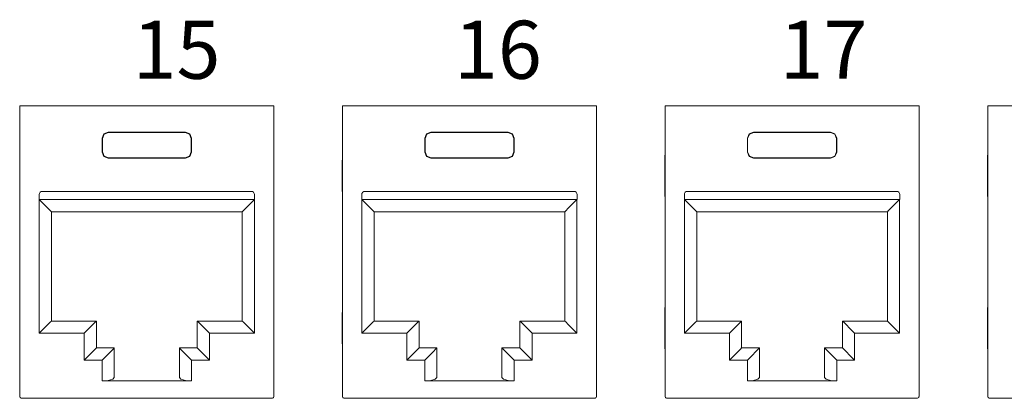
# Model space of a CAD drawing. Header units: millimetres. Extents: x 83969 to 164243, y -22860 to 4849.
# Tile 146 of 156: x 163523.52 to 163526.72, y -21356.96 to -21355.73. Entities that reach past the tile are written whole.
import ezdxf

# ---------------------------------------------------------------- set-up
doc = ezdxf.new("R2010")
doc.units = ezdxf.units.MM
doc.layers.get('0').update_dxf_attribs({"color": 251, "lineweight": 0})
doc.styles.add('_LANSTER_01', font='romans.shx')

# ---------------------------------------------------------------- blocks, each defined once
blk = doc.blocks.new('Panel modularny_24_port_1U')
at = {"color": 0, "linetype": 'Continuous'}
for p, q in [((29.44902771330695, 2.956395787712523), (29.46793702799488, 2.956395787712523)), ((29.44902771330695, 2.956395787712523), (29.44902771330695, 1.455287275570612)), ((29.46793702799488, 2.956395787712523), (29.47107457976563, 2.956395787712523)), ((29.47107457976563, 2.956395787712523), (29.47843543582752, 2.956395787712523)), ((30.73157655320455, 2.956395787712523), (29.47843543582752, 2.956395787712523)), ((30.73893740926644, 2.956395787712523), (30.73157655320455, 2.956395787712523)), ((30.74207706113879, 2.956395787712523), (30.73893740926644, 2.956395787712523)), ((30.76098427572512, 2.956395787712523), (30.74207706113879, 2.956395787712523)), ((30.76098427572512, 2.956395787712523), (30.76098427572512, 1.455287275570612)), ((31.11590271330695, 2.956395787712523), (31.13481202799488, 2.956395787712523)), ((31.11590271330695, 2.956395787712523), (31.11590271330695, 1.455287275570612)), ((31.13481202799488, 2.956395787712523), (31.13794957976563, 2.956395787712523)), ((31.13794957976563, 2.956395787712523), (31.14531043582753, 2.956395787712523)), ((32.39845155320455, 2.956395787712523), (31.14531043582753, 2.956395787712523)), ((32.40581240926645, 2.956395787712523), (32.39845155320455, 2.956395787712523)), ((32.40895206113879, 2.956395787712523), (32.40581240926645, 2.956395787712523)), ((32.42785927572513, 2.956395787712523), (32.40895206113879, 2.956395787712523)), ((32.42785927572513, 2.956395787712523), (32.42785927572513, 1.455287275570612)), ((32.78277771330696, 2.956395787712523), (32.80168702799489, 2.956395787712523)), ((32.78277771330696, 2.956395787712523), (32.78277771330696, 1.455287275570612)), ((32.80168702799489, 2.956395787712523), (32.80482457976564, 2.956395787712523)), ((32.80482457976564, 2.956395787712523), (32.81218543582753, 2.956395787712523)), ((34.06532655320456, 2.956395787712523), (32.81218543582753, 2.956395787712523)), ((34.07268740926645, 2.956395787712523), (34.06532655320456, 2.956395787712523)), ((34.0758270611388, 2.956395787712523), (34.07268740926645, 2.956395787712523)), ((34.0947342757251, 2.956395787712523), (34.0758270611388, 2.956395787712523)), ((34.0947342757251, 2.956395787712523), (34.0947342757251, 1.455287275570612)), ((34.44965271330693, 2.956395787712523), (34.46856202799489, 2.956395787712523)), ((34.44965271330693, 2.956395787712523), (34.44965271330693, 1.455287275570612)), ((34.46856202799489, 2.956395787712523), (34.47169957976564, 2.956395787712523)), ((34.47169957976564, 2.956395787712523), (34.47906043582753, 2.956395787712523)), ((35.73220155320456, 2.956395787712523), (34.47906043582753, 2.956395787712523)), ((29.87399587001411, 2.788396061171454), (29.88321951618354, 2.810667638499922)), ((29.88468538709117, 2.809201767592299), (29.87546174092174, 2.786930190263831)), ((29.88321951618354, 2.810667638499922), (29.90549109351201, 2.819891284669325)), ((29.90695696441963, 2.818425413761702), (29.88468538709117, 2.809201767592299)), ((29.90549109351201, 2.819891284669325), (30.30452089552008, 2.819891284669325)), ((29.90549109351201, 2.819891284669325), (29.90695696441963, 2.818425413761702)), ((30.30305502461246, 2.818425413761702), (29.90695696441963, 2.818425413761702)), ((30.30452089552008, 2.819891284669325), (30.30305502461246, 2.818425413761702)), ((30.30305502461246, 2.818425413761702), (30.32532660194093, 2.809201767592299)), ((30.32679247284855, 2.810667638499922), (30.30452089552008, 2.819891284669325)), ((30.32532660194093, 2.809201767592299), (30.33455024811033, 2.786930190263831)), ((30.33601821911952, 2.788396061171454), (30.32679247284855, 2.810667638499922)), ((31.54087087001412, 2.788396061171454), (31.55009451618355, 2.810667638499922)), ((31.55156038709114, 2.809201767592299), (31.54233674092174, 2.786930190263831)), ((31.55009451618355, 2.810667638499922), (31.57236609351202, 2.819891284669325)), ((31.57383196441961, 2.818425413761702), (31.55156038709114, 2.809201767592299)), ((31.57236609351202, 2.819891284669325), (31.97139589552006, 2.819891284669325)), ((31.57236609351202, 2.819891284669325), (31.57383196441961, 2.818425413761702)), ((31.96993002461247, 2.818425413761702), (31.57383196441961, 2.818425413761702)), ((31.97139589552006, 2.819891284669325), (31.96993002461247, 2.818425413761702)), ((31.96993002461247, 2.818425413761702), (31.99220160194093, 2.809201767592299)), ((31.99366747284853, 2.810667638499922), (31.97139589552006, 2.819891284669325)), ((31.99220160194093, 2.809201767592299), (32.00142524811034, 2.786930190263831)), ((32.00289321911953, 2.788396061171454), (31.99366747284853, 2.810667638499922)), ((33.20774587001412, 2.788396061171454), (33.21696951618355, 2.810667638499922)), ((33.21843538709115, 2.809201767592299), (33.20921174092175, 2.786930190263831)), ((33.21696951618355, 2.810667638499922), (33.23924109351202, 2.819891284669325)), ((33.24070696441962, 2.818425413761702), (33.21843538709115, 2.809201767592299)), ((33.23924109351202, 2.819891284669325), (33.63827089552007, 2.819891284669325)), ((33.23924109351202, 2.819891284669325), (33.24070696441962, 2.818425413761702)), ((33.63680502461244, 2.818425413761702), (33.24070696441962, 2.818425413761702)), ((33.63827089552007, 2.819891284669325), (33.63680502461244, 2.818425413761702)), ((33.63680502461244, 2.818425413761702), (33.65907660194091, 2.809201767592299)), ((33.66054247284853, 2.810667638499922), (33.63827089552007, 2.819891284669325)), ((33.65907660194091, 2.809201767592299), (33.66830024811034, 2.786930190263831)), ((33.66976821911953, 2.788396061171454), (33.66054247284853, 2.810667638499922)), ((29.87399587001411, 2.716982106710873), (29.87399587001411, 2.788396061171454)), ((29.87546174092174, 2.786930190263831), (29.87399587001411, 2.788396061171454)), ((29.87546174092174, 2.718447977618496), (29.87546174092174, 2.786930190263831)), ((30.33455024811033, 2.786930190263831), (30.33601821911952, 2.788396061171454)), ((30.33455024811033, 2.718447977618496), (30.33455024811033, 2.786930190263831)), ((30.33601821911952, 2.716982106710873), (30.33601821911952, 2.788396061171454)), ((31.54087087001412, 2.716982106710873), (31.54087087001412, 2.788396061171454)), ((31.54233674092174, 2.786930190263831), (31.54087087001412, 2.788396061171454)), ((31.54233674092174, 2.718447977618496), (31.54233674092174, 2.786930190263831)), ((32.00142524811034, 2.786930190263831), (32.00289321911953, 2.788396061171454)), ((32.00142524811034, 2.718447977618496), (32.00142524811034, 2.786930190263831)), ((32.00289321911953, 2.716982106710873), (32.00289321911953, 2.788396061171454)), ((33.20774587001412, 2.716982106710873), (33.20774587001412, 2.788396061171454)), ((33.20921174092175, 2.786930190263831), (33.20774587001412, 2.788396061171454)), ((33.20921174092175, 2.718447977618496), (33.20921174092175, 2.786930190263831)), ((33.66830024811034, 2.786930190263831), (33.66976821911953, 2.788396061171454)), ((33.66830024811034, 2.718447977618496), (33.66830024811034, 2.786930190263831)), ((33.66976821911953, 2.716982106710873), (33.66976821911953, 2.788396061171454)), ((29.44902771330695, 2.712645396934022), (29.44836408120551, 2.690359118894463)), ((29.87546174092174, 2.718447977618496), (29.87399587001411, 2.716982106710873)), ((29.88321951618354, 2.694710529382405), (29.87399587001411, 2.716982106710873)), ((29.87546174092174, 2.718447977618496), (29.88468538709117, 2.69617640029)), ((30.33455024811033, 2.718447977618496), (30.32532660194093, 2.69617640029)), ((30.32679247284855, 2.694710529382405), (30.33601821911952, 2.716982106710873)), ((30.33455024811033, 2.718447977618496), (30.33601821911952, 2.716982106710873)), ((30.76164790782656, 2.690359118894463), (30.76098427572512, 2.712645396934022)), ((31.11590271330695, 2.712645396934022), (31.11523908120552, 2.690359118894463)), ((31.54233674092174, 2.718447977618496), (31.54087087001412, 2.716982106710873)), ((31.55009451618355, 2.694710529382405), (31.54087087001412, 2.716982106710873)), ((31.54233674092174, 2.718447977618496), (31.55156038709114, 2.69617640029)), ((32.00142524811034, 2.718447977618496), (31.99220160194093, 2.69617640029)), ((31.99366747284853, 2.694710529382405), (32.00289321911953, 2.716982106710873)), ((32.00142524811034, 2.718447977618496), (32.00289321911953, 2.716982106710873)), ((32.42852290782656, 2.690359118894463), (32.42785927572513, 2.712645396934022)), ((32.78277771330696, 2.712645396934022), (32.78211408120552, 2.690359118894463)), ((33.20921174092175, 2.718447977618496), (33.20774587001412, 2.716982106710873)), ((33.21696951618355, 2.694710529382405), (33.20774587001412, 2.716982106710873)), ((33.20921174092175, 2.718447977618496), (33.21843538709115, 2.69617640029)), ((33.66830024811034, 2.718447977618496), (33.65907660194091, 2.69617640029)), ((33.66054247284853, 2.694710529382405), (33.66976821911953, 2.716982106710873)), ((33.66830024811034, 2.718447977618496), (33.66976821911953, 2.716982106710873)), ((34.09539790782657, 2.690359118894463), (34.0947342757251, 2.712645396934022)), ((34.44965271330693, 2.712645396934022), (34.44898908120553, 2.690359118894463)), ((29.44836408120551, 2.690359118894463), (29.4481246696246, 2.662007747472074)), ((29.4481246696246, 2.662007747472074), (29.4481246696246, 2.525501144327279)), ((29.90549109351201, 2.685484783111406), (29.88321951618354, 2.694710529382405)), ((29.88468538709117, 2.69617640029), (29.90695696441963, 2.686952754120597)), ((29.90695696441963, 2.686952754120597), (29.90549109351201, 2.685484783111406)), ((29.90549109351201, 2.685484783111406), (30.30452089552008, 2.685484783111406)), ((30.30305502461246, 2.686952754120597), (29.90695696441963, 2.686952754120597)), ((30.32532660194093, 2.69617640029), (30.30305502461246, 2.686952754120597)), ((30.30305502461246, 2.686952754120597), (30.30452089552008, 2.685484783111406)), ((30.30452089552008, 2.685484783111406), (30.32679247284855, 2.694710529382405)), ((30.76188731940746, 2.662007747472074), (30.76164790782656, 2.690359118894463)), ((30.76188731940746, 2.662007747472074), (30.76188731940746, 2.525501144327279)), ((31.11523908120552, 2.690359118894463), (31.11499966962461, 2.662007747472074)), ((31.11499966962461, 2.662007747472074), (31.11499966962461, 2.525501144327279)), ((31.57236609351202, 2.685484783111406), (31.55009451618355, 2.694710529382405)), ((31.55156038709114, 2.69617640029), (31.57383196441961, 2.686952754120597)), ((31.57383196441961, 2.686952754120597), (31.57236609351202, 2.685484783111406)), ((31.57236609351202, 2.685484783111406), (31.97139589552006, 2.685484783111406)), ((31.96993002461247, 2.686952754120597), (31.57383196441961, 2.686952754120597)), ((31.99220160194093, 2.69617640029), (31.96993002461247, 2.686952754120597)), ((31.96993002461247, 2.686952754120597), (31.97139589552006, 2.685484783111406)), ((31.97139589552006, 2.685484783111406), (31.99366747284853, 2.694710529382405)), ((32.42876231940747, 2.662007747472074), (32.42852290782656, 2.690359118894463)), ((32.42876231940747, 2.662007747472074), (32.42876231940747, 2.525501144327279)), ((32.78211408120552, 2.690359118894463), (32.78187466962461, 2.662007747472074)), ((32.78187466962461, 2.662007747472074), (32.78187466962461, 2.525501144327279)), ((33.23924109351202, 2.685484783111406), (33.21696951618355, 2.694710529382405)), ((33.21843538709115, 2.69617640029), (33.24070696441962, 2.686952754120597)), ((33.24070696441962, 2.686952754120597), (33.23924109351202, 2.685484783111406)), ((33.23924109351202, 2.685484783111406), (33.63827089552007, 2.685484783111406)), ((33.63680502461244, 2.686952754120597), (33.24070696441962, 2.686952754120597)), ((33.65907660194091, 2.69617640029), (33.63680502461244, 2.686952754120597)), ((33.63680502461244, 2.686952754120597), (33.63827089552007, 2.685484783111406)), ((33.63827089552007, 2.685484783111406), (33.66054247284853, 2.694710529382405)), ((34.09563731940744, 2.662007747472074), (34.09539790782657, 2.690359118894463)), ((34.09563731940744, 2.662007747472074), (34.09563731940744, 2.525501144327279)), ((34.44898908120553, 2.690359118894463), (34.44874966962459, 2.662007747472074)), ((34.44874966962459, 2.662007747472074), (34.44874966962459, 2.525501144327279)), ((29.4481246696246, 2.525501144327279), (29.44836408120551, 2.497147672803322)), ((29.44836408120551, 2.497147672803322), (29.44902771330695, 2.47486349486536)), ((29.54848012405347, 2.497256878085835), (29.54848012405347, 2.472055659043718)), ((30.64473315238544, 2.514057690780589), (29.56528093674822, 2.514057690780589)), ((30.6615339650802, 2.497256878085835), (30.6615339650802, 2.472055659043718)), ((30.76098427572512, 2.47486349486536), (30.76164790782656, 2.497147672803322)), ((30.76164790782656, 2.497147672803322), (30.76188731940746, 2.525501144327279)), ((31.11499966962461, 2.525501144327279), (31.11523908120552, 2.497147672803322)), ((31.11523908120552, 2.497147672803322), (31.11590271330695, 2.47486349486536)), ((31.21535512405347, 2.497256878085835), (31.21535512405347, 2.472055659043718)), ((32.31160815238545, 2.514057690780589), (31.23215593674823, 2.514057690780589)), ((32.32840896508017, 2.497256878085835), (32.32840896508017, 2.472055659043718)), ((32.42785927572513, 2.47486349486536), (32.42852290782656, 2.497147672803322)), ((32.42852290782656, 2.497147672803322), (32.42876231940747, 2.525501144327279)), ((32.78187466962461, 2.525501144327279), (32.78211408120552, 2.497147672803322)), ((32.78211408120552, 2.497147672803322), (32.78277771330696, 2.47486349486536)), ((32.88223012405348, 2.497256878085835), (32.88223012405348, 2.472055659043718)), ((33.97848315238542, 2.514057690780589), (32.89903093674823, 2.514057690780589)), ((33.99528396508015, 2.497256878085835), (33.99528396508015, 2.472055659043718)), ((34.0947342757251, 2.47486349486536), (34.09539790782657, 2.497147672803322)), ((34.09539790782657, 2.497147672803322), (34.09563731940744, 2.525501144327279)), ((34.44874966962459, 2.525501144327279), (34.44898908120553, 2.497147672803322)), ((34.44898908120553, 2.497147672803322), (34.44965271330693, 2.47486349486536)), ((30.6615339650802, 2.472055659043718), (29.54848012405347, 2.472055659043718)), ((29.54953017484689, 2.472055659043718), (29.57363934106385, 2.447946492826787)), ((29.54953017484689, 1.781122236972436), (29.54953017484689, 2.472055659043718)), ((29.57363934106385, 2.447946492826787), (29.59407962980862, 2.427506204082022)), ((30.63637264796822, 2.447946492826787), (30.61593235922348, 2.427506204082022)), ((30.66048391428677, 2.472055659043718), (30.63637264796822, 2.447946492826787)), ((30.66048391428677, 1.781122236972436), (30.66048391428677, 2.472055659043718)), ((32.32840896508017, 2.472055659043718), (31.21535512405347, 2.472055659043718)), ((31.2164051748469, 2.472055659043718), (31.24051434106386, 2.447946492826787)), ((31.2164051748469, 1.781122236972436), (31.2164051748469, 2.472055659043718)), ((31.24051434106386, 2.447946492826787), (31.26095462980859, 2.427506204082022)), ((32.30324764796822, 2.447946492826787), (32.28280735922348, 2.427506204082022)), ((32.32735891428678, 2.472055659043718), (32.30324764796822, 2.447946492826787)), ((32.32735891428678, 1.781122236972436), (32.32735891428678, 2.472055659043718)), ((33.99528396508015, 2.472055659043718), (32.88223012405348, 2.472055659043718)), ((32.8832801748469, 2.472055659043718), (32.90738934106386, 2.447946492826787)), ((32.8832801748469, 1.781122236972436), (32.8832801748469, 2.472055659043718)), ((32.90738934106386, 2.447946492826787), (32.9278296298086, 2.427506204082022)), ((33.9701226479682, 2.447946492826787), (33.94968235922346, 2.427506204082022)), ((33.99423391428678, 2.472055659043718), (33.9701226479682, 2.447946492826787)), ((33.99423391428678, 1.781122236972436), (33.99423391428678, 2.472055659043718)), ((29.59407962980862, 2.427506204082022), (29.60773659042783, 2.413849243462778)), ((29.60773659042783, 2.413849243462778), (29.61253322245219, 2.409052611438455)), ((29.61253322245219, 2.409052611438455), (29.61253322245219, 1.844125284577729)), ((29.61253322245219, 2.409052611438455), (30.59748086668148, 2.409052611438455)), ((30.60227539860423, 2.413849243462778), (30.59748086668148, 2.409052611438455)), ((30.59748086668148, 2.409052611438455), (30.59748086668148, 1.844125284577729)), ((30.61593235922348, 2.427506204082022), (30.60227539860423, 2.413849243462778)), ((31.26095462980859, 2.427506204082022), (31.27461159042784, 2.413849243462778)), ((31.27461159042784, 2.413849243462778), (31.27940822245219, 2.409052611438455)), ((31.27940822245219, 2.409052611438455), (31.27940822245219, 1.844125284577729)), ((31.27940822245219, 2.409052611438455), (32.26435586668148, 2.409052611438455)), ((32.26915039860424, 2.413849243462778), (32.26435586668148, 2.409052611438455)), ((32.26435586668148, 2.409052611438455), (32.26435586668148, 1.844125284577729)), ((32.28280735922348, 2.427506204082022), (32.26915039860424, 2.413849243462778)), ((32.9278296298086, 2.427506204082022), (32.94148659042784, 2.413849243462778)), ((32.94148659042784, 2.413849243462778), (32.94628322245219, 2.409052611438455)), ((32.94628322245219, 2.409052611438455), (32.94628322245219, 1.844125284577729)), ((32.94628322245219, 2.409052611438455), (33.93123086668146, 2.409052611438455)), ((33.93602539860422, 2.413849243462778), (33.93123086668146, 2.409052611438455)), ((33.93123086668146, 2.409052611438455), (33.93123086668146, 1.844125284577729)), ((33.94968235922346, 2.427506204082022), (33.93602539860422, 2.413849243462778)), ((29.44836408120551, 1.903568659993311), (29.4481246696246, 1.875217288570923)), ((29.44902771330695, 1.925854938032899), (29.44836408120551, 1.903568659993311)), ((30.76164790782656, 1.903568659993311), (30.76098427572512, 1.925854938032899)), ((30.76188731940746, 1.875217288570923), (30.76164790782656, 1.903568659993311)), ((31.11523908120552, 1.903568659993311), (31.11499966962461, 1.875217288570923)), ((31.11590271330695, 1.925854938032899), (31.11523908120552, 1.903568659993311)), ((32.42852290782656, 1.903568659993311), (32.42785927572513, 1.925854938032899)), ((32.42876231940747, 1.875217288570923), (32.42852290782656, 1.903568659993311)), ((32.78211408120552, 1.903568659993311), (32.78187466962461, 1.875217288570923)), ((32.78277771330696, 1.925854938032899), (32.78211408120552, 1.903568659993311)), ((34.09539790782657, 1.903568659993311), (34.0947342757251, 1.925854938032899)), ((34.09563731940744, 1.875217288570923), (34.09539790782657, 1.903568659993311)), ((34.44898908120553, 1.903568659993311), (34.44874966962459, 1.875217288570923)), ((34.44965271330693, 1.925854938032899), (34.44898908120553, 1.903568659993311)), ((29.4481246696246, 1.875217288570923), (29.4481246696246, 1.738710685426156)), ((29.60773659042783, 1.839330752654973), (29.59407962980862, 1.825671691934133)), ((29.61253322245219, 1.844125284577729), (29.60773659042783, 1.839330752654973)), ((29.84459234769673, 1.844125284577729), (29.61253322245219, 1.844125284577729)), ((29.83979781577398, 1.839330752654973), (29.82614085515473, 1.825671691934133)), ((29.84459234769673, 1.844125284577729), (29.83979781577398, 1.839330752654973)), ((29.84459234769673, 1.705518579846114), (29.84459234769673, 1.844125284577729)), ((30.36541964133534, 1.705518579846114), (30.36541964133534, 1.844125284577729)), ((30.36541964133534, 1.844125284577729), (30.59748086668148, 1.844125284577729)), ((30.36541964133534, 1.844125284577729), (30.37021417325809, 1.839330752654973)), ((30.37021417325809, 1.839330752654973), (30.38387113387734, 1.825671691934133)), ((30.59748086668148, 1.844125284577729), (30.60227539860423, 1.839330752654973)), ((30.60227539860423, 1.839330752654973), (30.61593235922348, 1.825671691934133)), ((30.76188731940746, 1.875217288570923), (30.76188731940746, 1.738710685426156)), ((31.11499966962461, 1.875217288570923), (31.11499966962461, 1.738710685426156)), ((31.27461159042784, 1.839330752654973), (31.26095462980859, 1.825671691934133)), ((31.27940822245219, 1.844125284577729), (31.27461159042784, 1.839330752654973)), ((31.51146734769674, 1.844125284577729), (31.27940822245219, 1.844125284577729)), ((31.50667281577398, 1.839330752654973), (31.49301585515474, 1.825671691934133)), ((31.51146734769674, 1.844125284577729), (31.50667281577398, 1.839330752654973)), ((31.51146734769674, 1.705518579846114), (31.51146734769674, 1.844125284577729)), ((32.03229464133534, 1.705518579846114), (32.03229464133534, 1.844125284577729)), ((32.03229464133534, 1.844125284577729), (32.26435586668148, 1.844125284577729)), ((32.03229464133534, 1.844125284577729), (32.0370891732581, 1.839330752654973)), ((32.0370891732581, 1.839330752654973), (32.05074613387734, 1.825671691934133)), ((32.26435586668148, 1.844125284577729), (32.26915039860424, 1.839330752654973)), ((32.26915039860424, 1.839330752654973), (32.28280735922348, 1.825671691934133)), ((32.42876231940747, 1.875217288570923), (32.42876231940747, 1.738710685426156)), ((32.78187466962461, 1.875217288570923), (32.78187466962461, 1.738710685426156)), ((32.94148659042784, 1.839330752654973), (32.9278296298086, 1.825671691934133)), ((32.94628322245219, 1.844125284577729), (32.94148659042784, 1.839330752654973)), ((33.17834234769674, 1.844125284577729), (32.94628322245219, 1.844125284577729)), ((33.17354781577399, 1.839330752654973), (33.15989085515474, 1.825671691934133)), ((33.17834234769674, 1.844125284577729), (33.17354781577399, 1.839330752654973)), ((33.17834234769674, 1.705518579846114), (33.17834234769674, 1.844125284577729)), ((33.69916964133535, 1.705518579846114), (33.69916964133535, 1.844125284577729)), ((33.69916964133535, 1.844125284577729), (33.93123086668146, 1.844125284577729)), ((33.69916964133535, 1.844125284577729), (33.7039641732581, 1.839330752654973)), ((33.7039641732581, 1.839330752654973), (33.71762113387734, 1.825671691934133)), ((33.93123086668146, 1.844125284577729), (33.93602539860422, 1.839330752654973)), ((33.93602539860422, 1.839330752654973), (33.94968235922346, 1.825671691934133)), ((34.09563731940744, 1.875217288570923), (34.09563731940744, 1.738710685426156)), ((34.44874966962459, 1.875217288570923), (34.44874966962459, 1.738710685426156)), ((29.57363934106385, 1.805231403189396), (29.54953017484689, 1.781122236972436)), ((29.54953017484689, 1.781122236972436), (29.78158930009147, 1.781122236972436)), ((29.59407962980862, 1.825671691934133), (29.57363934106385, 1.805231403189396)), ((29.80570056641, 1.805231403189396), (29.78158930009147, 1.781122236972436)), ((29.78158930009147, 1.781122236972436), (29.78158930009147, 1.642515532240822)), ((29.82614085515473, 1.825671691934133), (29.80570056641, 1.805231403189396)), ((30.38387113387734, 1.825671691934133), (30.40431142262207, 1.805231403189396)), ((30.40431142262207, 1.805231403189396), (30.42842268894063, 1.781122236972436)), ((30.66048391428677, 1.781122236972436), (30.42842268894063, 1.781122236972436)), ((30.42842268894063, 1.781122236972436), (30.42842268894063, 1.642515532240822)), ((30.61593235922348, 1.825671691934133), (30.63637264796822, 1.805231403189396)), ((30.63637264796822, 1.805231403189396), (30.66048391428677, 1.781122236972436)), ((31.24051434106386, 1.805231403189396), (31.2164051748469, 1.781122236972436)), ((31.2164051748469, 1.781122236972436), (31.44846430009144, 1.781122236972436)), ((31.26095462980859, 1.825671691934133), (31.24051434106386, 1.805231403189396)), ((31.47257556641, 1.805231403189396), (31.44846430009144, 1.781122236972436)), ((31.44846430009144, 1.781122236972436), (31.44846430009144, 1.642515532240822)), ((31.49301585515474, 1.825671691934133), (31.47257556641, 1.805231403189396)), ((32.05074613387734, 1.825671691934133), (32.07118642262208, 1.805231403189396)), ((32.07118642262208, 1.805231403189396), (32.09529768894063, 1.781122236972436)), ((32.32735891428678, 1.781122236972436), (32.09529768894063, 1.781122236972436)), ((32.09529768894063, 1.781122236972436), (32.09529768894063, 1.642515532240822)), ((32.28280735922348, 1.825671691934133), (32.30324764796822, 1.805231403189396)), ((32.30324764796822, 1.805231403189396), (32.32735891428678, 1.781122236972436)), ((32.90738934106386, 1.805231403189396), (32.8832801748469, 1.781122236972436)), ((32.8832801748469, 1.781122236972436), (33.11533930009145, 1.781122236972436)), ((32.9278296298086, 1.825671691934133), (32.90738934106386, 1.805231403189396)), ((33.13945056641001, 1.805231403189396), (33.11533930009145, 1.781122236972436)), ((33.11533930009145, 1.781122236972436), (33.11533930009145, 1.642515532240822)), ((33.15989085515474, 1.825671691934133), (33.13945056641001, 1.805231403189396)), ((33.71762113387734, 1.825671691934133), (33.73806142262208, 1.805231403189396)), ((33.73806142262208, 1.805231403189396), (33.76217268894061, 1.781122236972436)), ((33.99423391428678, 1.781122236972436), (33.76217268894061, 1.781122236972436)), ((33.76217268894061, 1.781122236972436), (33.76217268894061, 1.642515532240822)), ((33.94968235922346, 1.825671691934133), (33.9701226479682, 1.805231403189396)), ((33.9701226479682, 1.805231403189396), (33.99423391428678, 1.781122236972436)), ((29.4481246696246, 1.738710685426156), (29.44836408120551, 1.710359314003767)), ((30.76164790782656, 1.710359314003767), (30.76188731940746, 1.738710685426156)), ((31.11499966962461, 1.738710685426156), (31.11523908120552, 1.710359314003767)), ((32.42852290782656, 1.710359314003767), (32.42876231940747, 1.738710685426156)), ((32.78187466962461, 1.738710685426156), (32.78211408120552, 1.710359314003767)), ((34.09539790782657, 1.710359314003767), (34.09563731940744, 1.738710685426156)), ((34.44874966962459, 1.738710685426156), (34.44898908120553, 1.710359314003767)), ((29.44836408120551, 1.710359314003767), (29.44902771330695, 1.68807303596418)), ((29.80570056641, 1.666624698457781), (29.82614085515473, 1.687064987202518)), ((29.82614085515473, 1.687064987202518), (29.83979781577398, 1.700724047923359)), ((29.83979781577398, 1.700724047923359), (29.84459234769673, 1.705518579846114)), ((29.93699891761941, 1.705518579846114), (29.84459234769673, 1.705518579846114)), ((29.89810503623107, 1.666624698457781), (29.91854532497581, 1.687064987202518)), ((29.91854532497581, 1.687064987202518), (29.93220228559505, 1.700724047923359)), ((29.93220228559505, 1.700724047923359), (29.93699891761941, 1.705518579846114)), ((29.93699891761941, 1.705518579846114), (29.93699891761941, 1.551749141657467)), ((30.27301307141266, 1.705518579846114), (30.36541964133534, 1.705518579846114)), ((30.27301307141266, 1.705518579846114), (30.27301307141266, 1.551749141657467)), ((30.27780970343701, 1.700724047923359), (30.27301307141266, 1.705518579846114)), ((30.29146666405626, 1.687064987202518), (30.27780970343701, 1.700724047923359)), ((30.311906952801, 1.666624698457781), (30.29146666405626, 1.687064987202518)), ((30.37021417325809, 1.700724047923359), (30.36541964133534, 1.705518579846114)), ((30.38387113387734, 1.687064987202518), (30.37021417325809, 1.700724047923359)), ((30.40431142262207, 1.666624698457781), (30.38387113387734, 1.687064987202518)), ((30.76098427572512, 1.68807303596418), (30.76164790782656, 1.710359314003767)), ((31.11523908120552, 1.710359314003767), (31.11590271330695, 1.68807303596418)), ((31.47257556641, 1.666624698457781), (31.49301585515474, 1.687064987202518)), ((31.49301585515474, 1.687064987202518), (31.50667281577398, 1.700724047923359)), ((31.50667281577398, 1.700724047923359), (31.51146734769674, 1.705518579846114)), ((31.60387391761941, 1.705518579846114), (31.51146734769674, 1.705518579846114)), ((31.56498003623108, 1.666624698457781), (31.58542032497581, 1.687064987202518)), ((31.58542032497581, 1.687064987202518), (31.59907728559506, 1.700724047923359)), ((31.59907728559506, 1.700724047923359), (31.60387391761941, 1.705518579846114)), ((31.60387391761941, 1.705518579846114), (31.60387391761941, 1.551749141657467)), ((31.93988807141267, 1.705518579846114), (32.03229464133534, 1.705518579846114)), ((31.93988807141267, 1.705518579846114), (31.93988807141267, 1.551749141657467)), ((31.94468470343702, 1.700724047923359), (31.93988807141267, 1.705518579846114)), ((31.95834166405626, 1.687064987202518), (31.94468470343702, 1.700724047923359)), ((31.978781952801, 1.666624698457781), (31.95834166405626, 1.687064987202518)), ((32.0370891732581, 1.700724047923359), (32.03229464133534, 1.705518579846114)), ((32.05074613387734, 1.687064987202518), (32.0370891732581, 1.700724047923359)), ((32.07118642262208, 1.666624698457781), (32.05074613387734, 1.687064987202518)), ((32.42785927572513, 1.68807303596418), (32.42852290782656, 1.710359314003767)), ((32.78211408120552, 1.710359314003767), (32.78277771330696, 1.68807303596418)), ((33.13945056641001, 1.666624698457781), (33.15989085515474, 1.687064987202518)), ((33.15989085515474, 1.687064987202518), (33.17354781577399, 1.700724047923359)), ((33.17354781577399, 1.700724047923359), (33.17834234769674, 1.705518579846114)), ((33.27074891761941, 1.705518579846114), (33.17834234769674, 1.705518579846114)), ((33.23185503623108, 1.666624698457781), (33.25229532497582, 1.687064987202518)), ((33.25229532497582, 1.687064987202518), (33.26595228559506, 1.700724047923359)), ((33.26595228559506, 1.700724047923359), (33.27074891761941, 1.705518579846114)), ((33.27074891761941, 1.705518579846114), (33.27074891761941, 1.551749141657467)), ((33.60676307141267, 1.705518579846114), (33.69916964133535, 1.705518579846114)), ((33.60676307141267, 1.705518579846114), (33.60676307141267, 1.551749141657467)), ((33.61155970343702, 1.700724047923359), (33.60676307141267, 1.705518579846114)), ((33.62521666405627, 1.687064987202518), (33.61155970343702, 1.700724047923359)), ((33.645656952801, 1.666624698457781), (33.62521666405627, 1.687064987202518)), ((33.7039641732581, 1.700724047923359), (33.69916964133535, 1.705518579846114)), ((33.71762113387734, 1.687064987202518), (33.7039641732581, 1.700724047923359)), ((33.73806142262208, 1.666624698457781), (33.71762113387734, 1.687064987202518)), ((34.0947342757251, 1.68807303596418), (34.09539790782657, 1.710359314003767)), ((34.44898908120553, 1.710359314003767), (34.44965271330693, 1.68807303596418)), ((29.78158930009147, 1.642515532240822), (29.80570056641, 1.666624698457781)), ((29.78158930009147, 1.642515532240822), (29.87399587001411, 1.642515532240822)), ((29.87399587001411, 1.642515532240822), (29.89810503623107, 1.666624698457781)), ((29.87399587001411, 1.534866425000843), (29.87399587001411, 1.642515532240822)), ((30.33601821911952, 1.642515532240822), (30.311906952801, 1.666624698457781)), ((30.42842268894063, 1.642515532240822), (30.33601821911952, 1.642515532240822)), ((30.33601821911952, 1.534866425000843), (30.33601821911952, 1.642515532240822)), ((30.42842268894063, 1.642515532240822), (30.40431142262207, 1.666624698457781)), ((31.44846430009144, 1.642515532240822), (31.47257556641, 1.666624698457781)), ((31.44846430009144, 1.642515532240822), (31.54087087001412, 1.642515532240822)), ((31.54087087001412, 1.642515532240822), (31.56498003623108, 1.666624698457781)), ((31.54087087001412, 1.534866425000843), (31.54087087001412, 1.642515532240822)), ((32.00289321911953, 1.642515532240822), (31.978781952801, 1.666624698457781)), ((32.09529768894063, 1.642515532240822), (32.00289321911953, 1.642515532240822)), ((32.00289321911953, 1.534866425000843), (32.00289321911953, 1.642515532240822)), ((32.09529768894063, 1.642515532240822), (32.07118642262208, 1.666624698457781)), ((33.11533930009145, 1.642515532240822), (33.13945056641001, 1.666624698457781)), ((33.11533930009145, 1.642515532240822), (33.20774587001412, 1.642515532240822)), ((33.20774587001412, 1.642515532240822), (33.23185503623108, 1.666624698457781)), ((33.20774587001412, 1.534866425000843), (33.20774587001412, 1.642515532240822)), ((33.66976821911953, 1.642515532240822), (33.645656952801, 1.666624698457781)), ((33.76217268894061, 1.642515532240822), (33.66976821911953, 1.642515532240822)), ((33.66976821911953, 1.534866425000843), (33.66976821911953, 1.642515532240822)), ((33.76217268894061, 1.642515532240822), (33.73806142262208, 1.666624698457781)), ((29.90549529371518, 1.537128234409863), (29.87399587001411, 1.534866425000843)), ((30.33601821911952, 1.534866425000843), (29.87399587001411, 1.534866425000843)), ((29.92855650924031, 1.543306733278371), (29.90549529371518, 1.537128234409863)), ((29.93699891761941, 1.551749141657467), (29.92855650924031, 1.543306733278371)), ((30.27301307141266, 1.551749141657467), (30.28145547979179, 1.543306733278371)), ((30.28145547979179, 1.543306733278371), (30.30451669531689, 1.537128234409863)), ((30.30451669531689, 1.537128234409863), (30.33601821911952, 1.534866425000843)), ((31.57237029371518, 1.537128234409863), (31.54087087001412, 1.534866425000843)), ((32.00289321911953, 1.534866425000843), (31.54087087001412, 1.534866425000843)), ((31.59543150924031, 1.543306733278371), (31.57237029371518, 1.537128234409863)), ((31.60387391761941, 1.551749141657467), (31.59543150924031, 1.543306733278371)), ((31.93988807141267, 1.551749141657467), (31.94833047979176, 1.543306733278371)), ((31.94833047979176, 1.543306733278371), (31.9713916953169, 1.537128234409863)), ((31.9713916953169, 1.537128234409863), (32.00289321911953, 1.534866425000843)), ((33.23924529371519, 1.537128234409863), (33.20774587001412, 1.534866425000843)), ((33.66976821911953, 1.534866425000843), (33.20774587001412, 1.534866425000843)), ((33.26230650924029, 1.543306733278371), (33.23924529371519, 1.537128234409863)), ((33.27074891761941, 1.551749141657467), (33.26230650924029, 1.543306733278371)), ((33.60676307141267, 1.551749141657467), (33.61520547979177, 1.543306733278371)), ((33.61520547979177, 1.543306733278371), (33.6382666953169, 1.537128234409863)), ((33.6382666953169, 1.537128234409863), (33.66976821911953, 1.534866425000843)), ((29.44902771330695, 1.455125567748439), (29.44902771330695, 1.455287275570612)), ((29.44902771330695, 1.455125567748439), (29.4490361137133, 1.454804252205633)), ((29.4490361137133, 1.454804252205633), (29.44909071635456, 1.454050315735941)), ((29.44909071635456, 1.454050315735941), (29.44929862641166, 1.452792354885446)), ((29.44929862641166, 1.452792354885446), (29.45065109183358, 1.449530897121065)), ((29.45065109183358, 1.449530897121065), (29.45299270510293, 1.446912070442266)), ((29.45299270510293, 1.446912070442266), (29.45606305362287, 1.445213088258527)), ((29.45606305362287, 1.445213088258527), (29.45952612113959, 1.4446250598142)), ((29.45952822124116, 1.4446250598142), (29.45952612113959, 1.4446250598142)), ((29.45952822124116, 1.4446250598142), (30.75048376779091, 1.4446250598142)), ((30.75048376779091, 1.4446250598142), (30.75048586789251, 1.4446250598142)), ((30.7539489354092, 1.445213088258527), (30.75048586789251, 1.4446250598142)), ((30.75701928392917, 1.446912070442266), (30.7539489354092, 1.445213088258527)), ((30.75936089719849, 1.449530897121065), (30.75701928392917, 1.446912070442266)), ((30.76071336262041, 1.452792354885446), (30.75936089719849, 1.449530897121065)), ((30.76092127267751, 1.454050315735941), (30.76071336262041, 1.452792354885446)), ((30.76097587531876, 1.454804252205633), (30.76092127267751, 1.454050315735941)), ((30.76098427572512, 1.455125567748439), (30.76097587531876, 1.454804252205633)), ((30.76098427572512, 1.455125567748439), (30.76098427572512, 1.455287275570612)), ((31.11590271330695, 1.455125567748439), (31.11590271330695, 1.455287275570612)), ((31.11590271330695, 1.455125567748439), (31.11591111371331, 1.454804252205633)), ((31.11591111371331, 1.454804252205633), (31.11596571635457, 1.454050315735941)), ((31.11596571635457, 1.454050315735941), (31.11617362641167, 1.452792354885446)), ((31.11617362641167, 1.452792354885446), (31.11752609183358, 1.449530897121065)), ((31.11752609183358, 1.449530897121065), (31.11986770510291, 1.446912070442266)), ((31.11986770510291, 1.446912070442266), (31.12293805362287, 1.445213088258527)), ((31.12293805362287, 1.445213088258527), (31.12640112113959, 1.4446250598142)), ((31.12640322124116, 1.4446250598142), (31.12640112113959, 1.4446250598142)), ((31.12640322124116, 1.4446250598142), (32.41735876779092, 1.4446250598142)), ((32.41735876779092, 1.4446250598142), (32.41736086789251, 1.4446250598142)), ((32.4208239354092, 1.445213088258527), (32.41736086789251, 1.4446250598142)), ((32.42389428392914, 1.446912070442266), (32.4208239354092, 1.445213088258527)), ((32.4262358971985, 1.449530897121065), (32.42389428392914, 1.446912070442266)), ((32.42758836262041, 1.452792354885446), (32.4262358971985, 1.449530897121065)), ((32.42779627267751, 1.454050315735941), (32.42758836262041, 1.452792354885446)), ((32.42785087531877, 1.454804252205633), (32.42779627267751, 1.454050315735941)), ((32.42785927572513, 1.455125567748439), (32.42785087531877, 1.454804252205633)), ((32.42785927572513, 1.455125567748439), (32.42785927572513, 1.455287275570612)), ((32.78277771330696, 1.455125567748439), (32.78277771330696, 1.455287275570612)), ((32.78277771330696, 1.455125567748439), (32.78278611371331, 1.454804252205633)), ((32.78278611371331, 1.454804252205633), (32.78284071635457, 1.454050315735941)), ((32.78284071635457, 1.454050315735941), (32.78304862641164, 1.452792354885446)), ((32.78304862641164, 1.452792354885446), (32.78440109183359, 1.449530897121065)), ((32.78440109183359, 1.449530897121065), (32.78674270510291, 1.446912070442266)), ((32.78674270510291, 1.446912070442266), (32.78981305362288, 1.445213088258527)), ((32.78981305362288, 1.445213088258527), (32.79327612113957, 1.4446250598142)), ((32.79327822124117, 1.4446250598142), (32.79327612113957, 1.4446250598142)), ((32.79327822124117, 1.4446250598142), (34.08423376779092, 1.4446250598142)), ((34.08423376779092, 1.4446250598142), (34.08423586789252, 1.4446250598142)), ((34.08769893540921, 1.445213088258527), (34.08423586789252, 1.4446250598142)), ((34.09076928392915, 1.446912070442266), (34.08769893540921, 1.445213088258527)), ((34.09311089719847, 1.449530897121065), (34.09076928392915, 1.446912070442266)), ((34.09446336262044, 1.452792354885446), (34.09311089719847, 1.449530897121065)), ((34.09467127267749, 1.454050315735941), (34.09446336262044, 1.452792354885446)), ((34.09472587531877, 1.454804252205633), (34.09467127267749, 1.454050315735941)), ((34.0947342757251, 1.455125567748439), (34.09472587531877, 1.454804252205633)), ((34.0947342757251, 1.455125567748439), (34.0947342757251, 1.455287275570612)), ((34.44965271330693, 1.455125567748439), (34.44965271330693, 1.455287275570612)), ((34.44965271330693, 1.455125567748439), (34.44966111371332, 1.454804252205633)), ((34.44966111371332, 1.454804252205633), (34.44971571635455, 1.454050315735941)), ((34.44971571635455, 1.454050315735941), (34.44992362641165, 1.452792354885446)), ((34.44992362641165, 1.452792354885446), (34.45127609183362, 1.449530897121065)), ((34.45127609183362, 1.449530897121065), (34.45361770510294, 1.446912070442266)), ((34.45361770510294, 1.446912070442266), (34.45668805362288, 1.445213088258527)), ((34.45668805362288, 1.445213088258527), (34.46015112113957, 1.4446250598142)), ((34.46015322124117, 1.4446250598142), (34.46015112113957, 1.4446250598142)), ((34.46015322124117, 1.4446250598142), (35.75110876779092, 1.4446250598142))]:
    blk.add_line(p, q, dxfattribs=at)
for centre, start, end in [((29.56528093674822, 2.497256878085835), 90, 180), ((30.64473315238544, 2.497256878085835), 0, 90), ((31.23215593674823, 2.497256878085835), 90, 180), ((32.31160815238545, 2.497256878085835), 0, 90), ((32.89903093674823, 2.497256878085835), 90, 180), ((33.97848315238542, 2.497256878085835), 0, 90)]:
    blk.add_arc(centre, 0.01680081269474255, start, end, dxfattribs=at)
at = {"color": 0, "char_height": 0.3, "attachment_point": 1, "style": '_LANSTER_01'}
for s, insert in [('\\A1;{\\fHP Simplified|b0|i0|c238|p34;15}', (30.03133431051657, 3.395864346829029)), ('\\A1;{\\fHP Simplified|b0|i0|c238|p34;16}', (31.69171546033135, 3.39586430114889)), ('\\A1;{\\fHP Simplified|b0|i0|c238|p34;17}', (33.37417506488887, 3.39586430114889))]:
    blk.add_mtext_dynamic_manual_height_columns(s, width=0.4660491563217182, gutter_width=6, heights=[0], dxfattribs=dict(at, insert=insert))

msp = doc.modelspace()

# ---------------------------------------------------------------- block references
at = {"xscale": 0.6288112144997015, "yscale": 0.6288112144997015, "zscale": 0.6288112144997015}
msp.add_blockref('Panel modularny_24_port_1U', (163505.0054118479, -21357.86844283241), dxfattribs=at)

doc.saveas('drawing.dxf')
